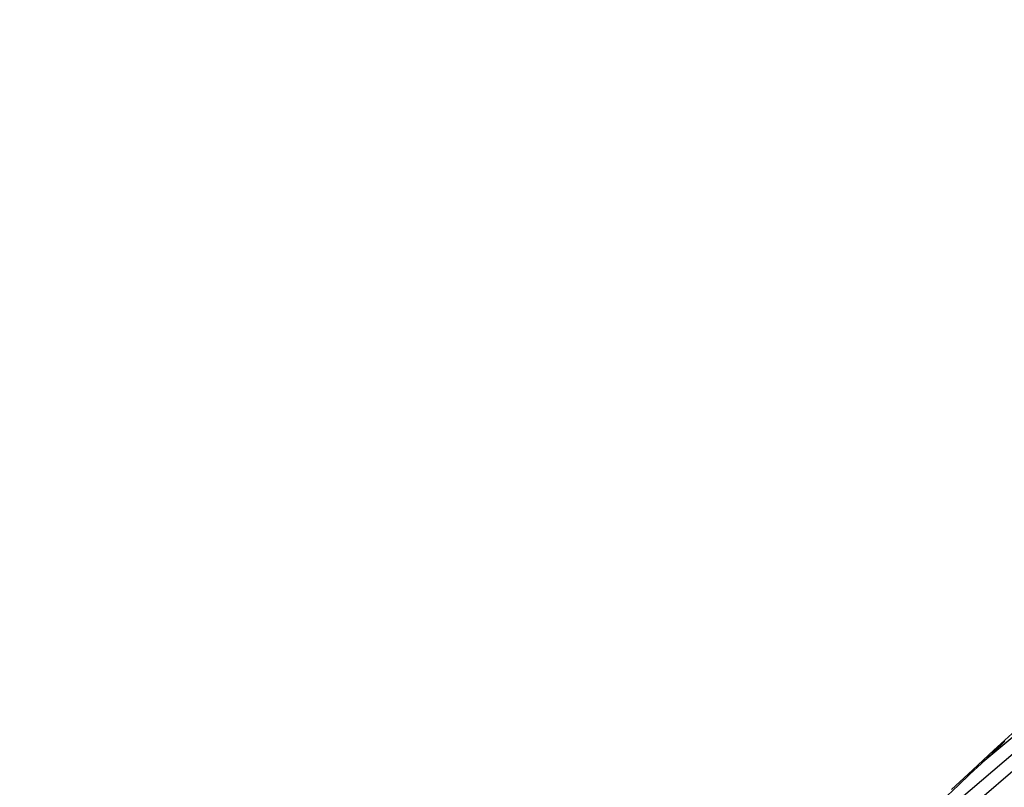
# Model space of a CAD drawing. Extents: x 112 to 670, y -274 to 273.
# Tile 27 of 84: x 134 to 199, y 186 to 237. Entities that reach past the tile are written whole.
import ezdxf

# ---------------------------------------------------------------- set-up
doc = ezdxf.new("R2010")
doc.units = 0
doc.layers.add('PREDEFINITO', color=7, linetype='CONTINUOUS')

msp = doc.modelspace()

# ---------------------------------------------------------------- linework, layer by layer
at = {"layer": 'PREDEFINITO'}
for p, q in [((226.492, 211.632, 392.229), (197.91, 187.822, 394.95)), ((211.853, 198.533, 377.622), (184.785, 175.519, 380.249)), ((211.782, 197.439, 361.691), (177.922, 168.415, 364.993)), ((198.653, 188.613, 395.539), (200.097, 189.935, 396.559)), ((198.594, 188.478, 395.474), (199.366, 189.21, 396.039)), ((197.24, 187.312, 394.456), (198.653, 188.613, 395.539)), ((197.827, 187.752, 394.888), (198.594, 188.478, 395.474)), ((197.065, 187.032, 394.281), (197.827, 187.752, 394.888)), ((195.86, 186.032, 393.315), (197.24, 187.312, 394.456)), ((196.31, 186.32, 393.655), (197.065, 187.032, 394.281)), ((195.562, 185.615, 393.009), (196.31, 186.32, 393.655))]:
    msp.add_line(p, q, dxfattribs=at)
for centre, radius in [((390, -18.831, 7.436), 255.559), ((390, -18.831, 20.802), 255.036), ((390, -18.831, -7.573), 253.393), ((390, -18.831, 28.418), 252.871), ((390, -18.831, -9.141), 252.497), ((390, -18.831, -11.306), 247.793), ((391, -17.718, 17.96), 240), ((391, -17.718, 2.96), 240), ((390, -18.831, -11.306), 239.953), ((390, -18.831, 36.408), 239.729), ((391, -25.718, -6.04), 240), ((390, -18.831, 41.336), 225.317)]:
    msp.add_circle(centre, radius, dxfattribs=at)
msp.add_arc((391, -17.718, -12.04), 240, 93.82255, 156.65585, dxfattribs=at)
at = {"layer": 'PREDEFINITO', "extrusion": (-0.001089, -0.00086602, 0.999999)}
msp.add_arc((391.208, -25.586, 225.253), 229.53, 89.99053, 167.03804, dxfattribs=at)
at = {"layer": 'PREDEFINITO', "extrusion": (-0.001065, -0.000846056, 0.999999)}
msp.add_arc((391.14, -25.639, 224.171), 229.12, 89.97517, 167.00238, dxfattribs=at)

doc.saveas('drawing.dxf')
